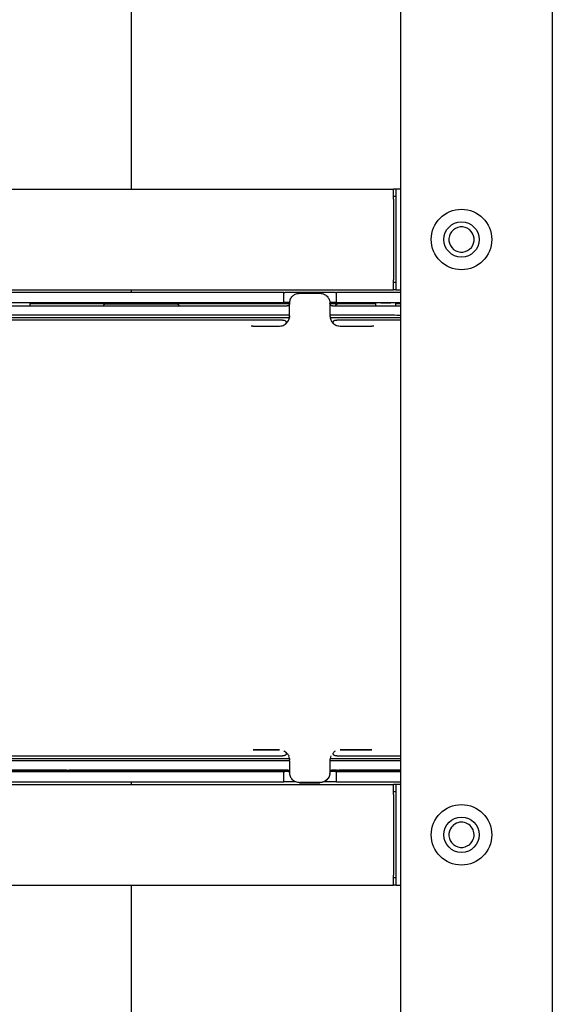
# Model space of a CAD drawing. Header units: millimetres. Extents: x 0 to 4212, y 0 to 2970.
# Tile 14 of 36: x 1716 to 1822, y 1006 to 1202. Entities that reach past the tile are written whole.
import ezdxf

# ---------------------------------------------------------------- set-up
doc = ezdxf.new("R2010")
doc.units = ezdxf.units.MM
doc.header["$LTSCALE"] = 10
doc.linetypes.add('SLD-实线', pattern=[0])
doc.layers.add('标注层', color=98, linetype='SLD-实线', lineweight=25)
doc.styles.add('SLDTEXTSTYLE2', font='txt')
doc.dimstyles.new('SLDDIMSTYLE0', dxfattribs={"dimtxt": 35, "dimasz": 20, "dimexe": 0, "dimexo": 0.0625, "dimgap": 8.75, "dimtad": 2, "dimdec": 1, "dimrnd": 1e-09, "dimzin": 12, "dimdsep": 46, "dimtxsty": 'SLDTEXTSTYLE2', "dimblk1": 'OPEN30', "dimblk2": 'OPEN30', "dimsah": 1, "dimcen": 0.09, "dimadec": 0, "dimazin": 3, "dimtfac": 1, "dimtdec": 1, "dimtofl": 0, "dimtmove": 0, "dimatfit": 3, "dimldrblk": 'OPEN30', "dimfxl": 0, "dimfrac": 2, "dimtolj": 1, "dimtzin": 12, "dimarcsym": 0})

# ---------------------------------------------------------------- blocks, each defined once
blk = doc.blocks.new('_OPEN30')
at = {"color": 0, "linetype": 'ByBlock', "lineweight": -2}
for p, q in [((-1, 0.267949), (0, 0)), ((0, 0), (-1, -0.267949)), ((0, 0), (-1, 0))]:
    blk.add_line(p, q, dxfattribs=at)
blk = doc.blocks.new('_D_1')
at = {"layer": '标注层'}
for p, q in [((1331.37, 1096), (1331.37, 729)), ((1806.87, 875), (1806.87, 729)), ((1331.37, 739), (1806.87, 739))]:
    blk.add_line(p, q, dxfattribs=at)
at = {"layer": '标注层', "xscale": 20, "yscale": 20, "rotation": 180.0000000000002}
blk.add_blockref('_OPEN30', (1331.37, 739), dxfattribs=at)
at = {"layer": '标注层', "xscale": 20, "yscale": 20}
blk.add_blockref('_OPEN30', (1806.87, 739), dxfattribs=at)
at = {"layer": '标注层', "insert": (1526.75, 779.73), "char_height": 35, "attachment_point": 1, "style": 'SLDTEXTSTYLE2'}
blk.add_mtext('475.5', dxfattribs=at)

msp = doc.modelspace()

# ---------------------------------------------------------------- linework, layer by layer
at = {"color": 7, "linetype": 'SLD-实线', "lineweight": 25}
for p, q in [((1821.865, 1349.002), (1821.865, 849.002)), ((1738.365, 1347.93), (1738.365, 1168.002)), ((1791.865, 859.002), (1791.865, 1339.002)), ((1316.865, 1168.002), (1790.365, 1168.002)), ((1790.365, 1166.002), (1790.365, 1168.002)), ((1790.865, 1168.002), (1790.365, 1168.002)), ((1790.865, 1168.002), (1790.865, 1148.002)), ((1791.865, 1168.002), (1790.865, 1168.002)), ((1790.865, 1166.502), (1790.365, 1166.502)), ((1790.365, 1166.002), (1790.365, 1150.002)), ((1790.365, 1148.002), (1790.365, 1150.002)), ((1611.565, 1148.002), (1790.365, 1148.002)), ((1738.365, 1148.002), (1738.365, 1147.502)), ((1790.865, 1149.502), (1790.365, 1149.502)), ((1790.865, 1148.002), (1790.365, 1148.002)), ((1790.865, 1148.002), (1791.865, 1148.002)), ((1768.415, 1147.502), (1664.315, 1147.502)), ((1768.615, 1145.501), (1768.615, 1147.501)), ((1778.915, 1147.489), (1768.815, 1147.489)), ((1779.115, 1145.501), (1779.115, 1147.501)), ((1791.865, 1147.502), (1779.315, 1147.502)), ((1664.315, 1145.502), (1768.415, 1145.502)), ((1718.28, 1145.473), (1718.28, 1144.844)), ((1718.28, 1145.301), (1769.775, 1145.301)), ((1733.365, 1145.252), (1747.365, 1145.252)), ((1768.615, 1145.501), (1768.615, 1145.49)), ((1769.813, 1145.489), (1768.815, 1145.489)), ((1769.783, 1143.041), (1769.783, 1145.341)), ((1769.784, 1142.849), (1769.784, 1145.349)), ((1769.796, 1145.567), (1769.793, 1145.546)), ((1778.915, 1145.489), (1777.762, 1145.489)), ((1777.784, 1145.349), (1777.784, 1142.849)), ((1777.786, 1145.301), (1786.791, 1145.301)), ((1779.115, 1145.501), (1779.115, 1145.49)), ((1779.315, 1145.502), (1791.865, 1145.502)), ((1786.791, 1145.252), (1779.365, 1145.252)), ((1786.791, 1145.472), (1786.791, 1144.839)), ((1787.865, 1145.474), (1789.865, 1145.474)), ((1790.819, 1144.838), (1790.819, 1145.473)), ((1790.819, 1145.301), (1791.865, 1145.301)), ((1791.865, 1145.252), (1790.819, 1145.252)), ((1769.783, 1142.84), (1769.783, 1143.041)), ((1791.865, 1142.038), (1779.155, 1142.04)), ((1762.534, 1140.846), (1762.136, 1140.808)), ((1762.534, 1140.846), (1763.237, 1140.848)), ((1785.127, 1140.846), (1786.081, 1140.843)), ((1786.51, 1140.807), (1786.081, 1140.843)), ((1763.237, 1056.848), (1762.534, 1056.847)), ((1786.081, 1056.844), (1785.127, 1056.846)), ((1769.76, 1055.139), (1769.616, 1055.642)), ((1769.783, 1054.642), (1769.783, 1054.841)), ((1769.783, 1054.642), (1769.783, 1052.342)), ((1777.825, 1055.061), (1777.784, 1054.849)), ((1777.784, 1054.849), (1777.784, 1052.35)), ((1777.95, 1055.641), (1777.805, 1055.138)), ((1768.415, 1052.502), (1664.315, 1052.502)), ((1718.28, 1052.836), (1718.28, 1052.529)), ((1769.61, 1052.703), (1718.28, 1052.703)), ((1725.53, 1052.817), (1726.03, 1052.817)), ((1733.365, 1052.752), (1747.365, 1052.752)), ((1768.615, 1052.503), (1768.615, 1052.514)), ((1768.615, 1050.503), (1768.615, 1052.503)), ((1769.747, 1052.515), (1768.815, 1052.515)), ((1777.77, 1052.112), (1777.772, 1052.132)), ((1778.915, 1052.515), (1777.817, 1052.515)), ((1786.791, 1052.703), (1777.955, 1052.703)), ((1779.03, 1052.816), (1779.53, 1052.816)), ((1779.115, 1052.503), (1779.115, 1052.514)), ((1779.115, 1050.503), (1779.115, 1052.503)), ((1791.865, 1052.502), (1779.315, 1052.502)), ((1786.791, 1052.752), (1779.365, 1052.752)), ((1786.791, 1052.831), (1786.791, 1052.532)), ((1787.865, 1052.531), (1789.865, 1052.531)), ((1790.819, 1052.531), (1790.819, 1052.83)), ((1791.865, 1052.752), (1790.819, 1052.752)), ((1791.865, 1052.703), (1790.819, 1052.703)), ((1664.315, 1050.502), (1768.415, 1050.502)), ((1738.365, 1050.502), (1738.365, 1050.002)), ((1770.967, 1050.515), (1768.815, 1050.515)), ((1778.915, 1050.515), (1776.597, 1050.515)), ((1779.315, 1050.502), (1791.865, 1050.502)), ((1611.565, 1050.002), (1790.365, 1050.002)), ((1790.365, 1048.002), (1790.365, 1050.002)), ((1790.865, 1050.002), (1790.365, 1050.002)), ((1790.865, 1048.502), (1790.365, 1048.502)), ((1790.865, 1050.002), (1790.865, 1030.002)), ((1791.865, 1050.002), (1790.865, 1050.002)), ((1790.365, 1048.002), (1790.365, 1032.002)), ((1790.365, 1030.002), (1790.365, 1032.002)), ((1790.865, 1031.502), (1790.365, 1031.502)), ((1316.865, 1030.002), (1790.365, 1030.002)), ((1738.365, 1030.002), (1738.365, 850.074)), ((1790.865, 1030.002), (1790.365, 1030.002)), ((1790.865, 1030.002), (1791.865, 1030.002))]:
    msp.add_line(p, q, dxfattribs=at)
at = {"color": 7, "linetype": 'SLD-实线', "lineweight": 25, "flags": 128}
for points in [[(1771.784, 1147.349), (1772.284, 1147.349), (1772.784, 1147.349), (1773.284, 1147.349), (1773.784, 1147.349), (1774.284, 1147.349), (1774.784, 1147.349), (1775.284, 1147.349), (1775.784, 1147.349)], [(1663.283, 1144.841), (1676.531, 1144.842), (1689.781, 1144.843), (1703.032, 1144.843), (1716.283, 1144.844), (1729.534, 1144.843), (1742.785, 1144.843), (1756.034, 1144.842), (1769.283, 1144.841)], [(1778.283, 1144.84), (1781.158, 1144.839), (1784.033, 1144.839), (1786.908, 1144.839), (1789.783, 1144.838), (1791.865, 1144.838)], [(1763.237, 1140.848), (1763.478, 1140.848), (1763.727, 1140.849), (1763.983, 1140.849), (1764.244, 1140.849), (1764.51, 1140.85), (1764.78, 1140.85), (1765.052, 1140.85), (1765.324, 1140.85)], [(1765.324, 1140.85), (1765.632, 1140.85), (1765.939, 1140.85), (1766.247, 1140.85), (1766.554, 1140.85), (1766.862, 1140.85), (1767.169, 1140.85), (1767.476, 1140.85), (1767.784, 1140.85)], [(1779.784, 1140.848), (1780.216, 1140.848), (1780.649, 1140.848), (1781.082, 1140.848), (1781.515, 1140.848), (1781.947, 1140.848), (1782.38, 1140.848), (1782.813, 1140.848), (1783.246, 1140.848)], [(1783.246, 1140.848), (1783.492, 1140.848), (1783.737, 1140.848), (1783.98, 1140.847), (1784.219, 1140.847), (1784.455, 1140.847), (1784.685, 1140.846), (1784.909, 1140.846), (1785.127, 1140.846)], [(1762.534, 1056.847), (1763.191, 1056.847), (1763.847, 1056.847), (1764.503, 1056.846), (1765.159, 1056.846), (1765.815, 1056.846), (1766.471, 1056.846), (1767.127, 1056.846), (1767.783, 1056.846)], [(1765.324, 1056.851), (1765.052, 1056.851), (1764.78, 1056.851), (1764.51, 1056.85), (1764.244, 1056.85), (1763.983, 1056.85), (1763.727, 1056.849), (1763.478, 1056.849), (1763.237, 1056.848)], [(1767.784, 1056.85), (1767.476, 1056.851), (1767.169, 1056.851), (1766.862, 1056.851), (1766.554, 1056.851), (1766.247, 1056.851), (1765.939, 1056.851), (1765.632, 1056.851), (1765.324, 1056.851)], [(1779.783, 1056.845), (1780.57, 1056.845), (1781.358, 1056.845), (1782.145, 1056.844), (1782.932, 1056.844), (1783.719, 1056.844), (1784.506, 1056.844), (1785.293, 1056.844), (1786.081, 1056.844)], [(1783.246, 1056.849), (1782.813, 1056.849), (1782.38, 1056.849), (1781.947, 1056.849), (1781.515, 1056.849), (1781.082, 1056.849), (1780.649, 1056.849), (1780.216, 1056.849), (1779.784, 1056.849)], [(1785.127, 1056.846), (1784.909, 1056.847), (1784.685, 1056.847), (1784.455, 1056.848), (1784.219, 1056.848), (1783.98, 1056.848), (1783.737, 1056.848), (1783.492, 1056.849), (1783.246, 1056.849)], [(1662.805, 1055.14), (1676.173, 1055.141), (1689.542, 1055.142), (1702.912, 1055.142), (1716.283, 1055.142), (1729.653, 1055.142), (1743.023, 1055.142), (1756.392, 1055.141), (1769.76, 1055.139)], [(1791.865, 1054.639), (1791.622, 1054.639), (1788.855, 1054.639), (1786.087, 1054.64), (1783.319, 1054.64), (1780.551, 1054.64), (1777.783, 1054.641)], [(1777.805, 1055.138), (1780.568, 1055.138), (1783.331, 1055.138), (1786.094, 1055.137), (1788.856, 1055.137), (1791.619, 1055.137), (1791.865, 1055.137)], [(1779.155, 1055.64), (1781.751, 1055.64), (1784.348, 1055.64), (1786.944, 1055.639), (1789.541, 1055.639), (1791.865, 1055.639)], [(1663.283, 1052.842), (1676.531, 1052.843), (1689.781, 1052.844), (1703.032, 1052.844), (1716.283, 1052.844), (1729.534, 1052.844), (1742.785, 1052.844), (1756.034, 1052.843), (1769.283, 1052.842)], [(1725.532, 1052.836), (1723.22, 1052.836), (1720.907, 1052.836), (1718.595, 1052.836), (1716.282, 1052.836), (1713.97, 1052.836), (1711.657, 1052.836), (1709.345, 1052.836), (1707.032, 1052.836)], [(1769.282, 1052.833), (1763.876, 1052.833), (1758.471, 1052.834), (1753.065, 1052.834), (1747.658, 1052.835), (1742.252, 1052.835), (1736.846, 1052.835), (1731.439, 1052.835), (1726.032, 1052.836)], [(1779.032, 1052.832), (1778.938, 1052.832), (1778.844, 1052.832), (1778.75, 1052.832), (1778.657, 1052.832), (1778.563, 1052.832), (1778.469, 1052.832), (1778.375, 1052.832), (1778.282, 1052.832)], [(1778.283, 1052.841), (1781.158, 1052.84), (1784.033, 1052.84), (1786.908, 1052.839), (1789.783, 1052.839), (1791.865, 1052.839)], [(1791.865, 1052.83), (1791.095, 1052.83), (1788.782, 1052.831), (1786.47, 1052.831), (1784.157, 1052.831), (1781.844, 1052.831), (1779.532, 1052.832)], [(1771.781, 1050.33), (1772.281, 1050.33), (1772.781, 1050.33), (1773.281, 1050.33), (1773.781, 1050.33), (1774.281, 1050.33), (1774.781, 1050.33), (1775.281, 1050.33), (1775.781, 1050.33)], [(1775.784, 1050.35), (1775.284, 1050.35), (1774.784, 1050.35), (1774.284, 1050.35), (1773.784, 1050.35), (1773.284, 1050.35), (1772.784, 1050.35), (1772.284, 1050.35), (1771.784, 1050.35)]]:
    msp.add_lwpolyline(points, dxfattribs=at)
at = {"color": 7, "linetype": 'SLD-实线', "lineweight": 25}
for centre, radius in [((1803.865, 1158.002), 6), ((1803.865, 1158.002), 3.5), ((1803.865, 1040.002), 6), ((1803.865, 1040.002), 3.5)]:
    msp.add_circle(centre, radius, dxfattribs=at)
for centre, start, end in [((1803.865, 1158.002), 28.64789, 208.64789), ((1803.865, 1158.002), 208.64789, 28.64789), ((1803.865, 1040.002), 331.35211, 151.35211), ((1803.865, 1040.002), 151.35211, 331.35211)]:
    msp.add_arc(centre, 2.5, start, end, dxfattribs=at)
for points in [[(1768.615, 1147.501), (1768.612, 1147.501), (1768.606, 1147.502), (1768.56, 1147.502), (1768.494, 1147.502), (1768.442, 1147.502), (1768.415, 1147.502)], [(1768.615, 1147.49), (1768.618, 1147.49), (1768.624, 1147.49), (1768.671, 1147.49), (1768.737, 1147.489), (1768.789, 1147.489), (1768.815, 1147.489)], [(1778.915, 1147.489), (1778.942, 1147.489), (1778.994, 1147.489), (1779.06, 1147.49), (1779.106, 1147.49), (1779.112, 1147.49), (1779.115, 1147.49)], [(1779.315, 1147.502), (1779.289, 1147.502), (1779.237, 1147.502), (1779.171, 1147.502), (1779.124, 1147.502), (1779.118, 1147.501), (1779.115, 1147.501)], [(1768.415, 1145.502), (1768.442, 1145.502), (1768.494, 1145.502), (1768.56, 1145.502), (1768.606, 1145.501), (1768.612, 1145.501), (1768.615, 1145.501)], [(1768.815, 1145.489), (1768.789, 1145.489), (1768.737, 1145.489), (1768.671, 1145.489), (1768.624, 1145.49), (1768.618, 1145.49), (1768.615, 1145.49)], [(1779.115, 1145.49), (1779.112, 1145.49), (1779.106, 1145.49), (1779.06, 1145.489), (1778.994, 1145.489), (1778.942, 1145.489), (1778.915, 1145.489)], [(1779.115, 1145.501), (1779.118, 1145.501), (1779.124, 1145.501), (1779.171, 1145.502), (1779.237, 1145.502), (1779.289, 1145.502), (1779.315, 1145.502)], [(1662.783, 1143.041), (1680.616, 1143.042), (1716.283, 1143.045), (1751.95, 1143.042), (1769.783, 1143.041)], [(1662.805, 1142.539), (1680.631, 1142.54), (1716.283, 1142.543), (1751.934, 1142.54), (1769.76, 1142.539)], [(1768.36, 1142.041), (1751.001, 1142.042), (1716.283, 1142.045), (1681.565, 1142.042), (1664.206, 1142.041)], [(1769.783, 1054.642), (1751.95, 1054.643), (1716.283, 1054.646), (1680.616, 1054.643), (1662.783, 1054.642)], [(1664.206, 1055.642), (1681.565, 1055.643), (1716.283, 1055.646), (1751.001, 1055.643), (1768.36, 1055.642)], [(1768.615, 1052.503), (1768.612, 1052.503), (1768.606, 1052.503), (1768.56, 1052.503), (1768.494, 1052.502), (1768.442, 1052.502), (1768.415, 1052.502)], [(1768.615, 1052.514), (1768.618, 1052.514), (1768.624, 1052.515), (1768.671, 1052.515), (1768.737, 1052.515), (1768.789, 1052.515), (1768.815, 1052.515)], [(1778.915, 1052.515), (1778.942, 1052.515), (1778.994, 1052.515), (1779.06, 1052.515), (1779.106, 1052.515), (1779.112, 1052.514), (1779.115, 1052.514)], [(1779.315, 1052.502), (1779.289, 1052.502), (1779.237, 1052.502), (1779.171, 1052.503), (1779.124, 1052.503), (1779.118, 1052.503), (1779.115, 1052.503)], [(1768.415, 1050.502), (1768.442, 1050.502), (1768.494, 1050.502), (1768.56, 1050.503), (1768.606, 1050.503), (1768.612, 1050.503), (1768.615, 1050.503)], [(1768.815, 1050.515), (1768.789, 1050.515), (1768.737, 1050.515), (1768.671, 1050.515), (1768.624, 1050.515), (1768.618, 1050.514), (1768.615, 1050.514)], [(1779.115, 1050.514), (1779.112, 1050.514), (1779.106, 1050.515), (1779.06, 1050.515), (1778.994, 1050.515), (1778.942, 1050.515), (1778.915, 1050.515)], [(1779.115, 1050.503), (1779.118, 1050.503), (1779.124, 1050.503), (1779.171, 1050.503), (1779.237, 1050.502), (1779.289, 1050.502), (1779.315, 1050.502)]]:
    msp.add_open_spline(points, degree=3, dxfattribs=at)
for points, knots in [([(1769.784, 1145.349), (1769.811, 1145.605), (1769.853, 1145.993), (1770.104, 1146.458), (1770.413, 1146.841), (1770.828, 1147.133), (1771.322, 1147.317), (1771.623, 1147.338), (1771.784, 1147.349)], [0, 0, 0, 0, 0.24291165, 0.3697987, 0.49993449, 0.71194576, 0.84657329, 1, 1, 1, 1]), ([(1775.784, 1147.349), (1775.947, 1147.337), (1776.265, 1147.315), (1776.7, 1147.144), (1777.065, 1146.904), (1777.431, 1146.529), (1777.725, 1146.003), (1777.765, 1145.555), (1777.784, 1145.349)], [0, 0, 0, 0, 0.1561844, 0.3035271, 0.4420214, 0.5716605, 0.8033841, 1, 1, 1, 1]), ([(1718.28, 1145.453), (1718.53, 1145.453), (1718.943, 1145.454), (1719.392, 1145.456), (1719.705, 1145.458), (1719.915, 1145.46), (1719.991, 1145.463), (1719.915, 1145.466), (1719.705, 1145.468), (1719.392, 1145.47), (1718.943, 1145.472), (1718.53, 1145.473), (1718.28, 1145.473)], [0, 0, 0, 0, 0.1301055, 0.2142754, 0.3039844, 0.3992285, 0.5000034, 0.6007766, 0.6960194, 0.7857273, 0.8698963, 1, 1, 1, 1]), ([(1732.865, 1144.752), (1732.871, 1144.808), (1732.882, 1144.921), (1732.972, 1145.08), (1733.104, 1145.189), (1733.246, 1145.244), (1733.326, 1145.249), (1733.365, 1145.252)], [0, 0, 0, 0, 0.25033076, 0.50041077, 0.74976279, 0.87493493, 1, 1, 1, 1]), ([(1747.365, 1145.252), (1747.405, 1145.249), (1747.485, 1145.244), (1747.627, 1145.189), (1747.758, 1145.08), (1747.849, 1144.921), (1747.86, 1144.808), (1747.865, 1144.752)], [0, 0, 0, 0, 0.1250651, 0.2502372, 0.4995892, 0.7496692, 1, 1, 1, 1]), ([(1769.783, 1145.341), (1769.775, 1145.275), (1769.76, 1145.144), (1769.645, 1144.979), (1769.479, 1144.863), (1769.348, 1144.848), (1769.283, 1144.841)], [0, 0, 0, 0, 0.25040531, 0.50000366, 0.74959688, 1, 1, 1, 1]), ([(1778.283, 1144.84), (1778.217, 1144.847), (1778.086, 1144.861), (1777.92, 1144.978), (1777.828, 1145.116), (1777.788, 1145.241), (1777.784, 1145.307), (1777.783, 1145.34)], [0, 0, 0, 0, 0.2498352, 0.499521, 0.7487121, 0.8732009, 1, 1, 1, 1]), ([(1778.865, 1144.752), (1778.871, 1144.808), (1778.882, 1144.921), (1778.972, 1145.08), (1779.104, 1145.189), (1779.246, 1145.244), (1779.326, 1145.249), (1779.365, 1145.252)], [0, 0, 0, 0, 0.25033076, 0.50041077, 0.74976279, 0.87493493, 1, 1, 1, 1]), ([(1787.865, 1145.474), (1787.605, 1145.474), (1787.041, 1145.473), (1786.382, 1145.471), (1785.916, 1145.47), (1785.616, 1145.468), (1785.414, 1145.465), (1785.341, 1145.463), (1785.414, 1145.46), (1785.616, 1145.458), (1785.917, 1145.456), (1786.292, 1145.455), (1786.619, 1145.454), (1786.791, 1145.453)], [0, 0, 0, 0, 0.1159829, 0.2516905, 0.3272987, 0.4078826, 0.4934384, 0.5839623, 0.6744863, 0.7600421, 0.840626, 0.9162342, 1, 1, 1, 1]), ([(1791.865, 1145.469), (1791.842, 1145.469), (1791.729, 1145.47), (1791.341, 1145.471), (1790.692, 1145.473), (1790.126, 1145.474), (1789.865, 1145.474)], [0, 0, 0, 0, 0.05589, 0.2739859, 0.6654414, 1, 1, 1, 1]), ([(1790.819, 1145.453), (1791.032, 1145.454), (1791.398, 1145.454), (1791.729, 1145.456), (1791.842, 1145.457), (1791.865, 1145.457)], [0, 0, 0, 0, 0.5230539, 0.9027087, 1, 1, 1, 1]), ([(1767.784, 1140.85), (1767.952, 1140.862), (1768.264, 1140.885), (1768.756, 1141.076), (1769.162, 1141.367), (1769.465, 1141.743), (1769.715, 1142.208), (1769.757, 1142.596), (1769.784, 1142.849)], [0, 0, 0, 0, 0.1610364, 0.2982136, 0.5001787, 0.6314507, 0.7586916, 1, 1, 1, 1]), ([(1768.36, 1142.041), (1768.444, 1142.038), (1768.598, 1142.034), (1768.793, 1141.987), (1768.93, 1141.918), (1769.02, 1141.841), (1769.081, 1141.753), (1769.121, 1141.635), (1769.11, 1141.481), (1769.039, 1141.338), (1768.96, 1141.267), (1768.935, 1141.245)], [0, 0, 0, 0, 0.1526921, 0.2799416, 0.3673012, 0.4547711, 0.5333268, 0.6153065, 0.7649773, 0.926515, 1, 1, 1, 1]), ([(1769.783, 1142.84), (1769.782, 1142.802), (1769.781, 1142.736), (1769.775, 1142.669), (1769.773, 1142.64)], [0, 0, 0, 0, 0.5598633, 1, 1, 1, 1]), ([(1777.783, 1143.04), (1781.916, 1143.039), (1786.611, 1143.039), (1791.305, 1143.038), (1791.865, 1143.038)], [0, 0, 0, 0, 0.8805297, 1, 1, 1, 1]), ([(1777.784, 1142.849), (1777.811, 1142.593), (1777.853, 1142.204), (1778.105, 1141.739), (1778.416, 1141.354), (1778.834, 1141.061), (1779.328, 1140.88), (1779.626, 1140.859), (1779.784, 1140.848)], [0, 0, 0, 0, 0.2433257, 0.370074, 0.4998457, 0.7153893, 0.8491686, 1, 1, 1, 1]), ([(1777.805, 1142.538), (1781.931, 1142.537), (1786.618, 1142.537), (1791.304, 1142.536), (1791.865, 1142.536)], [0, 0, 0, 0, 0.8802922, 1, 1, 1, 1]), ([(1778.566, 1141.295), (1778.559, 1141.302), (1778.505, 1141.352), (1778.448, 1141.46), (1778.412, 1141.615), (1778.443, 1141.749), (1778.516, 1141.852), (1778.608, 1141.928), (1778.74, 1141.99), (1778.928, 1142.034), (1779.071, 1142.038), (1779.155, 1142.04)], [0, 0, 0, 0, 0.0243292, 0.1693837, 0.3067453, 0.4499315, 0.5352598, 0.6205823, 0.7249836, 0.8387256, 1, 1, 1, 1]), ([(1762.526, 1140.921), (1762.526, 1140.921), (1762.529, 1140.849), (1762.532, 1140.847), (1762.534, 1140.846)], [0, 0, 0, 0, 0.0046038, 1, 1, 1, 1]), ([(1786.068, 1140.919), (1786.068, 1140.918), (1786.072, 1140.846), (1786.076, 1140.845), (1786.081, 1140.843)], [0, 0, 0, 0, 0.0046278, 1, 1, 1, 1]), ([(1768.634, 1056.656), (1768.705, 1056.618), (1768.844, 1056.545), (1768.995, 1056.402), (1769.092, 1056.249), (1769.125, 1056.088), (1769.094, 1055.949), (1769.02, 1055.842), (1768.925, 1055.762), (1768.79, 1055.696), (1768.595, 1055.648), (1768.447, 1055.644), (1768.36, 1055.642)], [0, 0, 0, 0, 0.128437, 0.2511933, 0.3626393, 0.4685095, 0.5778433, 0.6425122, 0.7068487, 0.7872883, 0.8748864, 1, 1, 1, 1]), ([(1768.634, 1056.656), (1768.747, 1056.594), (1768.985, 1056.464), (1769.35, 1056.13), (1769.512, 1055.833), (1769.616, 1055.642)], [0, 0, 0, 0, 0.2414762, 0.5119146, 1, 1, 1, 1]), ([(1779.155, 1055.64), (1779.088, 1055.642), (1778.938, 1055.645), (1778.746, 1055.686), (1778.601, 1055.758), (1778.515, 1055.831), (1778.457, 1055.914), (1778.417, 1056.03), (1778.427, 1056.183), (1778.519, 1056.354), (1778.672, 1056.511), (1778.813, 1056.591), (1778.886, 1056.632)], [0, 0, 0, 0, 0.0986032, 0.2240074, 0.2925154, 0.3606073, 0.4228172, 0.4874872, 0.6099124, 0.7348083, 0.8637744, 1, 1, 1, 1]), ([(1769.76, 1055.139), (1769.763, 1055.121), (1769.767, 1055.087), (1769.771, 1055.053), (1769.773, 1055.039)], [0, 0, 0, 0, 0.5600781, 1, 1, 1, 1]), ([(1769.773, 1055.039), (1769.776, 1055.002), (1769.782, 1054.936), (1769.782, 1054.87), (1769.783, 1054.841)], [0, 0, 0, 0, 0.5601049, 1, 1, 1, 1]), ([(1718.28, 1052.552), (1718.307, 1052.552), (1718.667, 1052.552), (1719.245, 1052.55), (1719.832, 1052.546), (1720.032, 1052.541), (1719.832, 1052.537), (1719.245, 1052.533), (1718.667, 1052.531), (1718.307, 1052.531), (1718.28, 1052.531)], [0, 0, 0, 0, 0.0131662, 0.1754508, 0.3377248, 0.5000076, 0.662288, 0.8245581, 0.9868385, 1, 1, 1, 1]), ([(1733.365, 1052.752), (1733.326, 1052.755), (1733.247, 1052.762), (1733.153, 1052.792), (1733.116, 1052.824), (1733.103, 1052.835)], [0, 0, 0, 0, 0.4017713, 0.8038865, 1, 1, 1, 1]), ([(1747.626, 1052.834), (1747.614, 1052.824), (1747.577, 1052.792), (1747.483, 1052.762), (1747.405, 1052.755), (1747.365, 1052.752)], [0, 0, 0, 0, 0.191375, 0.5958605, 1, 1, 1, 1]), ([(1769.782, 1052.333), (1769.775, 1052.398), (1769.761, 1052.53), (1769.644, 1052.694), (1769.478, 1052.81), (1769.347, 1052.825), (1769.282, 1052.833)], [0, 0, 0, 0, 0.2487109, 0.5005225, 0.7498909, 1, 1, 1, 1]), ([(1769.283, 1052.842), (1769.348, 1052.834), (1769.479, 1052.82), (1769.646, 1052.703), (1769.737, 1052.566), (1769.777, 1052.44), (1769.781, 1052.375), (1769.783, 1052.342)], [0, 0, 0, 0, 0.2498301, 0.4995194, 0.7487109, 0.873199, 1, 1, 1, 1]), ([(1771.781, 1050.33), (1771.519, 1050.36), (1770.995, 1050.42), (1770.334, 1050.883), (1769.872, 1051.544), (1769.812, 1052.068), (1769.782, 1052.33)], [0, 0, 0, 0, 0.2500062, 0.5000074, 0.7500031, 1, 1, 1, 1]), ([(1777.739, 1052.118), (1777.715, 1051.929), (1777.658, 1051.479), (1777.225, 1050.883), (1776.568, 1050.419), (1776.044, 1050.359), (1775.781, 1050.33)], [0, 0, 0, 0, 0.1944649, 0.4630862, 0.7315865, 1, 1, 1, 1]), ([(1777.784, 1052.35), (1777.765, 1052.144), (1777.725, 1051.695), (1777.431, 1051.169), (1777.065, 1050.794), (1776.7, 1050.554), (1776.265, 1050.384), (1775.947, 1050.361), (1775.784, 1050.35)], [0, 0, 0, 0, 0.1966157, 0.4283392, 0.5579784, 0.6964726, 0.8438155, 1, 1, 1, 1]), ([(1778.282, 1052.832), (1778.216, 1052.825), (1778.085, 1052.81), (1777.919, 1052.694), (1777.827, 1052.556), (1777.787, 1052.431), (1777.783, 1052.365), (1777.782, 1052.332)], [0, 0, 0, 0, 0.2497559, 0.499315, 0.7486379, 0.873227, 1, 1, 1, 1]), ([(1777.783, 1052.341), (1777.79, 1052.406), (1777.805, 1052.537), (1777.921, 1052.703), (1778.086, 1052.818), (1778.217, 1052.833), (1778.283, 1052.841)], [0, 0, 0, 0, 0.2504038, 0.5000018, 0.7495959, 1, 1, 1, 1]), ([(1779.365, 1052.752), (1779.326, 1052.755), (1779.248, 1052.762), (1779.163, 1052.787), (1779.132, 1052.812), (1779.127, 1052.816)], [0, 0, 0, 0, 0.4569616, 0.9143144, 1, 1, 1, 1]), ([(1787.865, 1052.531), (1787.538, 1052.531), (1786.884, 1052.531), (1786.052, 1052.534), (1785.496, 1052.537), (1785.3, 1052.541), (1785.498, 1052.546), (1786.014, 1052.549), (1786.546, 1052.551), (1786.791, 1052.551)], [0, 0, 0, 0, 0.1458745, 0.2917596, 0.4376347, 0.5835176, 0.7294003, 0.875275, 1, 1, 1, 1]), ([(1791.865, 1052.535), (1791.793, 1052.535), (1791.553, 1052.533), (1790.836, 1052.531), (1790.189, 1052.531), (1789.865, 1052.531)], [0, 0, 0, 0, 0.1764882, 0.5882596, 1, 1, 1, 1]), ([(1790.819, 1052.552), (1790.82, 1052.552), (1791.14, 1052.551), (1791.552, 1052.55), (1791.793, 1052.548), (1791.865, 1052.548)], [0, 0, 0, 0, 0.0019553, 0.7005733, 1, 1, 1, 1])]:
    msp.add_open_spline(points, degree=3, knots=knots, dxfattribs=at)

# ---------------------------------------------------------------- dimensions: what is measured, and where the dimension line sits
at = {"layer": '标注层'}
dim = msp.add_linear_dim(base=(1806.865, 739.002), p1=(1331.365, 1096.002), p2=(1806.865, 875.002), dimstyle='SLDDIMSTYLE0', dxfattribs=at)
dim.commit()
dim.dimension.update_dxf_attribs({"geometry": '_D_1', "text_midpoint": (1577.669, 739.002), "dimtype": 160})

doc.saveas('drawing.dxf')
